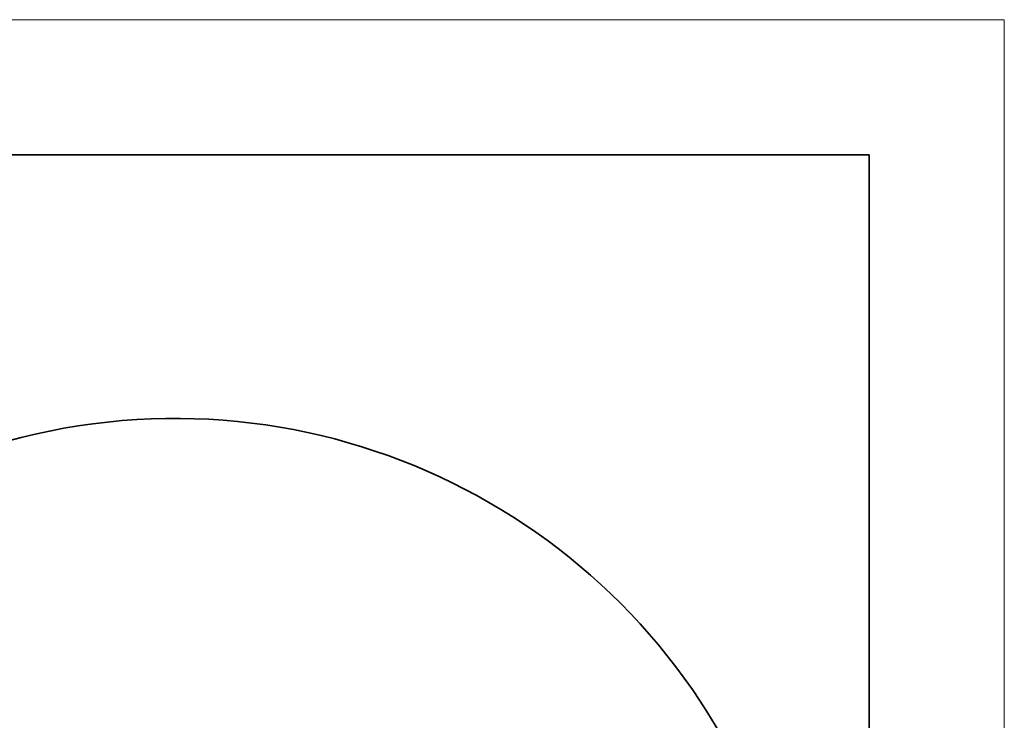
# Model space of a CAD drawing. Header units: millimetres. Extents: x 3881 to 9821, y -2100 to 2100.
# Tile 27 of 27: x 8363 to 9821, y 1062 to 2100. Entities that reach past the tile are written whole.
import ezdxf

# ---------------------------------------------------------------- set-up
doc = ezdxf.new("R2010")
doc.units = ezdxf.units.MM
doc.header["$PDSIZE"] = -5
doc.layers.get('0').update_dxf_attribs({"lineweight": 35})
for name, color, linetype, lineweight in [('尺寸线层', 3, 'Continuous', 18), ('粗实线层', 7, 'Continuous', 35), ('细实线层', 7, 'Continuous', 18)]:
    doc.layers.add(name, color=color, linetype=linetype, lineweight=lineweight)
doc.styles.add('标准', font='FSGB2312.ttf', dxfattribs={"width": 0.667})
doc.dimstyles.new('标准', dxfattribs={"dimscale": 20, "dimtxt": 3.5, "dimasz": 4, "dimexe": 2, "dimexo": 0, "dimtad": 1, "dimdsep": 46, "dimtxsty": '标准', "dimblk": '_CAXARROW', "dimcen": 0, "dimdle": 6, "dimazin": 2, "dimtfac": 0.707107, "dimtdec": 3, "dimtmove": 2, "dimatfit": 3, "dimfxl": 1, "dimfrac": 2, "dimtolj": 1, "dimarcsym": 1})

# ---------------------------------------------------------------- blocks, each defined once
blk = doc.blocks.new('*X21')
at = {"layer": '粗实线层'}
for p, q in [((138.5, 95), (-138.5, 95)), ((138.5, -95), (138.5, 95))]:
    blk.add_line(p, q, dxfattribs=at)
at = {"layer": '细实线层'}
for p, q in [((148.5, 105), (-148.5, 105)), ((148.5, -105), (148.5, 105))]:
    blk.add_line(p, q, dxfattribs=at)
blk = doc.blocks.new('_CAXARROW')
blk.add_hatch(color=0).paths.add_polyline_path([(0, 0), (-1, 0.125), (-1, -0.125)], flags=0)
blk = doc.blocks.new('*D27')
at = {"layer": 'Defpoints', "color": 0, "transparency": 16777216}
for p in [(7834.6, 1118.8), (9350.9, 36.5)]:
    blk.add_point(p, dxfattribs=at)
at = {"layer": '尺寸线层', "color": 0, "linetype": 'Continuous', "lineweight": -2, "transparency": 16777216}
blk.add_line((9285.8, 83), (7899.7, 1072.4), dxfattribs=at)
at = {"layer": '尺寸线层', "color": 0, "lineweight": -2, "transparency": 16777216, "xscale": 80, "yscale": 80, "zscale": 80, "rotation": 324.4833009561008}
blk.add_blockref('_CAXARROW', (9350.9, 36.5), dxfattribs=at)
at = {"layer": '尺寸线层', "color": 0, "transparency": 16777216, "insert": (7631.4, 1263.8), "char_height": 70, "width": 394.971, "attachment_point": 5, "rotation": 324.4833, "style": '标准', "bg_fill": 3, "box_fill_scale": 1.1, "bg_fill_color": 256, "bg_fill_true_color": 13158600, "bg_fill_transparency": 0}
blk.add_mtext('\\A1;%%C2043', dxfattribs=at)
at = {"layer": '尺寸线层', "color": 0, "lineweight": -2, "transparency": 16777216, "xscale": 80, "yscale": 80, "zscale": 80, "rotation": 144.4833009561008}
blk.add_blockref('_CAXARROW', (7834.6, 1118.8), dxfattribs=at)

msp = doc.modelspace()

# ---------------------------------------------------------------- block references
at = {"layer": '粗实线层', "xscale": 20, "yscale": 20, "zscale": 20}
msp.add_blockref('*X21', (6851.201, 0), dxfattribs=at)

# ---------------------------------------------------------------- next in the draw order: dimensions: what is measured, and where the dimension line sits
at = {"layer": '尺寸线层'}
dim = msp.add_diameter_dim_2p(p1=(9350.939, 36.543), p2=(7834.553, 1118.837), text='%%C2043', dimstyle='标准', override={"dimpost": '%%C<>', "dimsah": 1, "dimtfac": 1, "dimtfill": 1}, dxfattribs=at)
dim.commit()
dim.dimension.update_dxf_attribs({"geometry": '*D27', "text_midpoint": (7631.395, 1263.838), "dimtype": 163})

# ---------------------------------------------------------------- next in the draw order: linework, layer by layer
at = {"layer": '粗实线层', "color": 8}
msp.add_arc((8592.746, 577.69), 931.502, 15, 345, dxfattribs=at)

doc.saveas('drawing.dxf')
